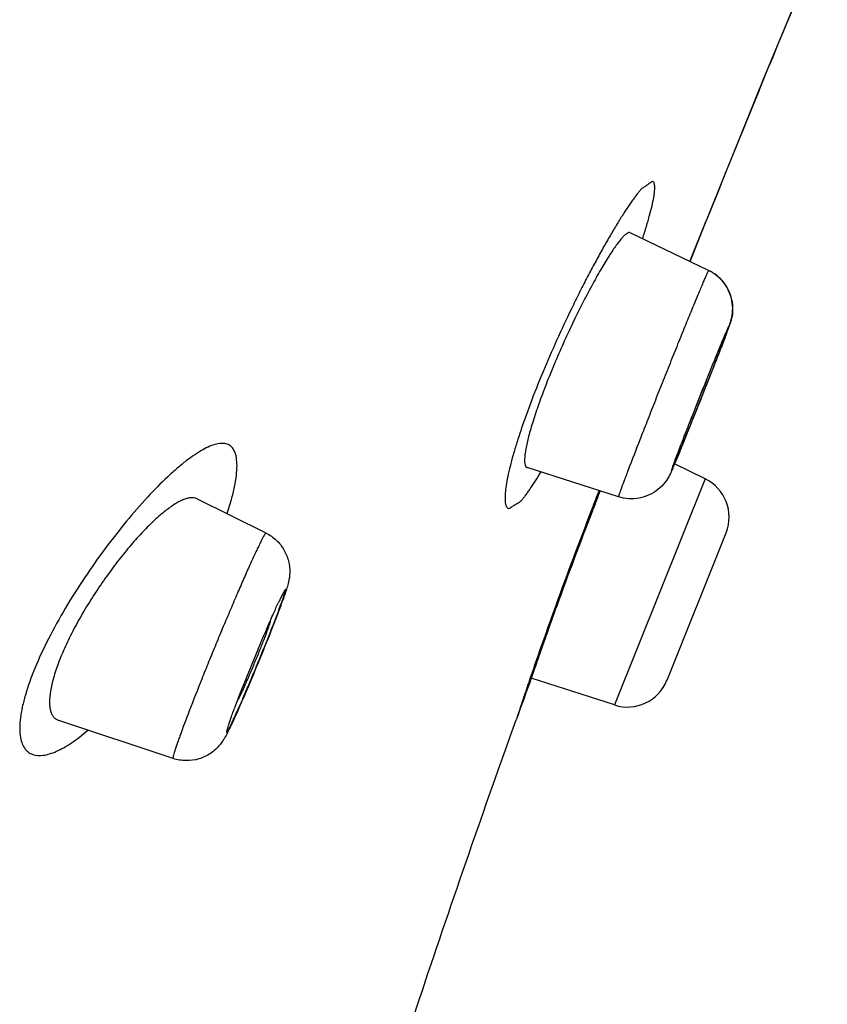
# Model space of a CAD drawing. Header units: millimetres. Extents: x -447 to 363, y -137 to 665.
# Tile 37 of 43: x 256 to 266, y 559 to 570. Entities that reach past the tile are written whole.
import ezdxf

# ---------------------------------------------------------------- set-up
doc = ezdxf.new("R2010")
doc.units = ezdxf.units.MM
doc.header["$LTSCALE"] = 23.1
doc.layers.get('0').update_dxf_attribs({"linetype": 'CONTINUOUS'})

msp = doc.modelspace()

# ---------------------------------------------------------------- linework, layer by layer
at = {"color": 7, "linetype": 'CONTINUOUS'}
for p, q in [((264.785, 569.743), (265.535, 571.547)), ((264.732, 569.613), (264.852, 569.905)), ((264.732, 569.612), (264.852, 569.905)), ((264.069, 567.974), (264.785, 569.743)), ((263.919, 567.599), (264.109, 568.075)), ((263.92, 567.598), (264.11, 568.075)), ((264.138, 567.494), (263.215, 567.937)), ((263.921, 567.598), (264.069, 567.974)), ((264.223, 566.423), (264.22, 566.415)), ((264.223, 566.423), (264.233, 566.448)), ((264.232, 566.447), (264.223, 566.423)), ((263.864, 565.521), (263.868, 565.531)), ((263.867, 565.529), (263.864, 565.521)), ((263.078, 564.829), (262.003, 565.172)), ((264.096, 565.042), (263.738, 565.215)), ((258.932, 564.402), (258.117, 564.806)), ((262.776, 564.679), (262.77, 564.664)), ((263.649, 562.67), (264.343, 564.406)), ((263.032, 562.379), (262.052, 562.694)), ((257.839, 561.749), (256.493, 562.196))]:
    msp.add_line(p, q, dxfattribs=at)
at = {"color": 9, "linetype": 'CONTINUOUS'}
for p, q in [((264.222, 566.423), (264.224, 566.426)), ((264.224, 566.426), (264.233, 566.451)), ((263.864, 565.521), (263.868, 565.533)), ((264.096, 565.042), (263.032, 562.379)), ((262.764, 564.684), (262.761, 564.675)), ((259.101, 563.633), (259.098, 563.627))]:
    msp.add_line(p, q, dxfattribs=at)
at = {"color": 7, "linetype": 'CONTINUOUS'}
for centre, radius, start, end in [((474.986, 483.496), 227.207, 157.21573, 157.64707), ((456.525, 491.059), 207.256, 157.72726, 158.18568), ((250.839, 571.803), 14.424, 339.1678, 339.546), ((268.067, 565.177), 4.048, 156.4769, 156.8493), ((258.476, 568.952), 6.271, 339.5699, 340.128), ((257.179, 569.433), 7.655, 339.5819, 339.7403), ((258.889, 568.802), 5.832, 339.7348, 339.9371), ((260.426, 568.242), 4.197, 339.9285, 340.1959), ((261.241, 567.948), 3.33, 340.1978, 340.347), ((231.433, 579.215), 35.197, 338.7329, 339.126), ((195.848, 593.1), 73.395, 337.93559, 338.67967), ((195.894, 593.081), 73.345, 337.93773, 338.68719), ((257.509, 567.848), 6.763, 336.6112, 337.0857), ((263.879, 564.591), 0.5, 338.2, 64.2), ((321.147, 542.136), 62.572, 158.66785, 158.88299), ((316.449, 543.942), 57.539, 158.89211, 160.08324), ((252.775, 565.9), 6.753, 339.9591, 340.1982), ((251.653, 566.309), 7.947, 339.7526, 339.9627), ((410.968, 508.608), 158.434, 160.03911, 160.22762), ((263.184, 562.855), 0.5, 252.2, 338.2)]:
    msp.add_arc(centre, radius, start, end, dxfattribs=at)
at = {"color": 9, "linetype": 'CONTINUOUS'}
for centre, radius, start, end in [((266.417, 565.894), 2.249, 156.0236, 156.4695), ((260.843, 568.057), 3.74, 339.9747, 340.1906), ((261.875, 567.685), 2.644, 340.196, 340.4677), ((197.897, 592.285), 71.189, 337.92695, 338.69826), ((320.985, 542.196), 62.413, 158.66557, 158.8807), ((316.023, 544.105), 57.096, 158.8827, 160.0909), ((263.068, 561.729), 4.4, 154.4365, 155.0517), ((255.391, 564.917), 3.956, 340.4358, 341.013), ((254.206, 565.337), 5.213, 340.1982, 340.4398), ((309.155, 546.609), 49.786, 160.1088, 161.1461)]:
    msp.add_arc(centre, radius, start, end, dxfattribs=at)
for points, knots in [([(263.477, 568.541), (263.465, 568.533), (263.447, 568.521), (263.423, 568.503), (263.405, 568.49), (263.387, 568.478), (263.367, 568.466), (263.346, 568.45), (263.323, 568.425), (263.297, 568.391), (263.268, 568.352), (263.236, 568.308), (263.192, 568.244), (263.132, 568.155), (263.058, 568.036), (262.98, 567.904), (262.897, 567.76), (262.812, 567.605), (262.724, 567.44), (262.635, 567.267), (262.516, 567.026), (262.37, 566.717), (262.206, 566.344), (262.06, 565.981), (261.954, 565.69), (261.883, 565.473), (261.839, 565.326), (261.803, 565.192), (261.775, 565.072), (261.756, 564.967), (261.745, 564.878), (261.742, 564.805), (261.746, 564.755), (261.754, 564.724), (261.762, 564.708), (261.773, 564.696), (261.782, 564.691), (261.786, 564.69)], [0, 0, 0, 0, 0.010144, 0.015461, 0.020725, 0.025764, 0.030702, 0.036461, 0.044305, 0.054501, 0.066161, 0.078556, 0.091654, 0.120643, 0.153292, 0.189128, 0.227865, 0.26916, 0.312646, 0.357922, 0.40457, 0.500248, 0.596045, 0.688213, 0.773145, 0.811832, 0.847509, 0.879848, 0.908533, 0.933377, 0.954271, 0.97115, 0.984029, 0.989051, 0.993235, 0.996774, 1, 1, 1, 1]), ([(263.361, 567.867), (263.377, 567.915), (263.406, 568.006), (263.443, 568.136), (263.472, 568.248), (263.49, 568.332), (263.499, 568.39), (263.503, 568.426), (263.505, 568.458), (263.505, 568.484), (263.502, 568.506), (263.497, 568.523), (263.489, 568.536), (263.481, 568.54), (263.477, 568.541)], [0, 0, 0, 0, 0.216154, 0.40817, 0.574302, 0.713375, 0.772494, 0.824558, 0.869535, 0.907472, 0.938565, 0.963319, 0.982943, 1, 1, 1, 1]), ([(264.138, 567.494), (264.138, 567.494), (264.137, 567.493), (264.136, 567.492), (264.134, 567.488), (264.131, 567.482), (264.127, 567.474), (264.121, 567.463), (264.115, 567.449), (264.108, 567.433), (264.097, 567.407), (264.08, 567.369), (264.058, 567.316), (264.032, 567.254), (264.003, 567.184), (263.97, 567.106), (263.936, 567.021), (263.898, 566.929), (263.844, 566.796), (263.772, 566.619), (263.683, 566.397), (263.592, 566.168), (263.501, 565.939), (263.414, 565.716), (263.311, 565.453), (263.22, 565.219), (263.146, 565.022), (263.117, 564.945), (263.105, 564.911)], [0, 0, 0, 0, 0.000176, 0.000559, 0.002036, 0.004482, 0.007897, 0.012277, 0.017614, 0.023899, 0.031119, 0.048311, 0.06906, 0.093209, 0.120573, 0.150946, 0.184095, 0.219769, 0.257695, 0.339136, 0.425942, 0.515473, 0.605009, 0.691827, 0.773287, 0.910467, 0.962018, 1, 1, 1, 1]), ([(264.366, 566.801), (264.368, 566.807), (264.371, 566.815), (264.374, 566.825), (264.376, 566.831), (264.378, 566.835), (264.378, 566.838), (264.379, 566.841), (264.379, 566.842), (264.379, 566.842), (264.379, 566.842), (264.378, 566.842), (264.378, 566.841), (264.377, 566.84), (264.376, 566.838), (264.374, 566.834), (264.372, 566.829), (264.368, 566.821), (264.364, 566.813), (264.362, 566.808)], [0, 0, 0, 0, 0.223906, 0.31315, 0.3871, 0.445675, 0.488824, 0.516573, 0.524765, 0.529398, 0.531907, 0.536559, 0.54477, 0.556753, 0.592233, 0.643138, 0.709452, 0.791106, 1, 1, 1, 1]), ([(264.233, 566.451), (264.258, 566.515), (264.3, 566.623), (264.341, 566.732), (264.357, 566.776)], [0, 0, 0, 0, 0.591446, 1, 1, 1, 1]), ([(258.473, 565.448), (258.455, 565.454), (258.413, 565.46), (258.344, 565.451), (258.267, 565.424), (258.182, 565.381), (258.089, 565.323), (257.989, 565.25), (257.883, 565.163), (257.728, 565.023), (257.526, 564.817), (257.281, 564.535), (257.034, 564.219), (256.793, 563.877), (256.569, 563.522), (256.372, 563.167), (256.213, 562.827), (256.115, 562.557), (256.064, 562.361), (256.041, 562.234), (256.032, 562.121), (256.036, 562.023), (256.054, 561.941), (256.084, 561.874), (256.129, 561.824), (256.167, 561.804), (256.187, 561.798)], [0, 0, 0, 0, 0.012309, 0.026735, 0.043948, 0.064223, 0.08762, 0.114085, 0.143508, 0.175734, 0.247779, 0.328312, 0.41506, 0.505378, 0.596205, 0.684071, 0.765337, 0.83652, 0.867513, 0.895096, 0.919215, 0.940015, 0.957798, 0.97308, 0.986722, 1, 1, 1, 1]), ([(263.718, 565.19), (263.715, 565.183), (263.712, 565.172), (263.707, 565.16), (263.705, 565.152), (263.703, 565.146), (263.702, 565.142), (263.701, 565.14), (263.701, 565.139), (263.701, 565.138), (263.701, 565.137), (263.701, 565.137), (263.702, 565.137), (263.702, 565.138), (263.703, 565.139), (263.703, 565.14), (263.705, 565.143), (263.707, 565.147), (263.71, 565.153), (263.713, 565.161), (263.717, 565.17), (263.724, 565.185), (263.733, 565.207), (263.747, 565.237), (263.762, 565.273), (263.786, 565.331), (263.82, 565.414), (263.848, 565.484), (263.864, 565.521)], [0, 0, 0, 0, 0.0492, 0.068882, 0.085237, 0.098241, 0.107876, 0.111428, 0.114139, 0.116018, 0.117096, 0.117593, 0.118484, 0.120155, 0.122655, 0.125994, 0.130177, 0.141072, 0.155331, 0.172933, 0.193849, 0.218043, 0.276093, 0.346679, 0.429306, 0.523393, 0.743225, 1, 1, 1, 1]), ([(258.473, 564.629), (258.491, 564.684), (258.524, 564.789), (258.562, 564.94), (258.584, 565.074), (258.593, 565.189), (258.587, 565.273), (258.575, 565.33), (258.559, 565.374), (258.534, 565.412), (258.501, 565.437), (258.482, 565.445), (258.473, 565.448)], [0, 0, 0, 0, 0.198559, 0.375864, 0.530318, 0.661573, 0.770345, 0.816963, 0.858974, 0.932093, 0.965958, 1, 1, 1, 1]), ([(261.786, 564.69), (261.799, 564.697), (261.817, 564.708), (261.839, 564.722), (261.851, 564.73), (261.86, 564.735), (261.869, 564.74), (261.878, 564.746), (261.887, 564.752), (261.895, 564.756), (261.904, 564.759), (261.913, 564.766), (261.923, 564.774), (261.934, 564.784), (261.946, 564.797), (261.963, 564.818), (261.985, 564.847), (262.012, 564.885), (262.041, 564.926), (262.07, 564.969), (262.112, 565.034), (262.143, 565.085), (262.164, 565.12)], [0, 0, 0, 0, 0.073285, 0.111248, 0.129962, 0.14795, 0.165538, 0.183975, 0.202773, 0.219037, 0.234157, 0.252564, 0.274755, 0.300232, 0.329959, 0.363461, 0.438237, 0.519123, 0.603869, 0.693702, 0.789679, 1, 1, 1, 1]), ([(263.105, 564.911), (263.103, 564.905), (263.098, 564.893), (263.093, 564.877), (263.088, 564.863), (263.084, 564.851), (263.081, 564.842), (263.079, 564.836), (263.078, 564.831), (263.078, 564.83), (263.078, 564.829), (263.078, 564.829)], [0, 0, 0, 0, 0.232004, 0.433972, 0.605475, 0.746218, 0.855968, 0.934567, 0.98205, 0.994358, 1, 1, 1, 1]), ([(258.932, 564.402), (258.931, 564.402), (258.929, 564.401), (258.924, 564.397), (258.917, 564.386), (258.905, 564.367), (258.89, 564.341), (258.873, 564.306), (258.852, 564.264), (258.828, 564.214), (258.801, 564.158), (258.772, 564.095), (258.728, 563.998), (258.669, 563.864), (258.593, 563.69), (258.512, 563.5), (258.427, 563.3), (258.342, 563.094), (258.257, 562.888), (258.152, 562.627), (258.038, 562.336), (257.953, 562.112), (257.918, 562.012)], [0, 0, 0, 0, 0.000805, 0.002225, 0.007428, 0.01592, 0.027696, 0.042696, 0.060837, 0.08201, 0.106087, 0.13292, 0.162345, 0.228234, 0.302131, 0.382217, 0.466517, 0.552954, 0.639397, 0.723713, 0.877758, 1, 1, 1, 1]), ([(259.131, 563.63), (259.134, 563.638), (259.139, 563.653), (259.146, 563.675), (259.152, 563.693), (259.156, 563.709), (259.159, 563.72), (259.16, 563.726), (259.161, 563.73), (259.161, 563.733), (259.161, 563.736), (259.161, 563.737), (259.16, 563.738), (259.158, 563.738), (259.156, 563.736), (259.152, 563.731), (259.147, 563.722), (259.14, 563.711), (259.132, 563.696), (259.123, 563.678), (259.112, 563.656), (259.105, 563.641), (259.101, 563.633)], [0, 0, 0, 0, 0.111606, 0.209031, 0.291894, 0.359888, 0.412793, 0.433553, 0.450523, 0.463739, 0.473307, 0.479548, 0.483679, 0.488778, 0.496885, 0.523908, 0.56603, 0.623327, 0.695659, 0.782779, 0.884358, 1, 1, 1, 1]), ([(258.518, 562.226), (258.513, 562.211), (258.503, 562.182), (258.491, 562.148), (258.484, 562.125), (258.479, 562.11), (258.475, 562.097), (258.472, 562.086), (258.47, 562.077), (258.468, 562.069), (258.468, 562.065), (258.468, 562.062), (258.468, 562.061), (258.468, 562.06), (258.469, 562.059), (258.472, 562.061), (258.474, 562.063), (258.478, 562.069), (258.482, 562.075), (258.487, 562.084), (258.493, 562.095), (258.5, 562.108), (258.508, 562.123), (258.519, 562.146), (258.535, 562.18), (258.557, 562.225), (258.58, 562.277), (258.606, 562.335), (258.645, 562.422), (258.697, 562.542), (258.762, 562.695), (258.829, 562.855), (258.895, 563.018), (258.959, 563.175), (259.031, 563.359), (259.081, 563.49), (259.11, 563.571)], [0, 0, 0, 0, 0.026802, 0.049467, 0.059181, 0.067785, 0.075259, 0.081588, 0.08676, 0.09077, 0.093625, 0.09463, 0.09537, 0.095884, 0.096286, 0.097462, 0.099672, 0.103021, 0.107532, 0.113203, 0.120026, 0.127988, 0.137072, 0.147257, 0.170832, 0.198491, 0.229971, 0.26497, 0.303154, 0.387578, 0.480006, 0.57689, 0.674513, 0.769125, 0.857096, 1, 1, 1, 1]), ([(262.04, 562.698), (262.016, 562.627), (261.975, 562.506), (261.927, 562.362), (261.901, 562.283), (261.885, 562.235), (261.882, 562.224), (261.874, 562.201), (261.875, 562.204)], [0, 0, 0, 0, 0.426637, 0.742064, 0.855114, 0.936668, 0.985401, 1, 1, 1, 1]), ([(256.187, 561.798), (256.226, 561.783), (256.296, 561.781), (256.389, 561.803), (256.469, 561.834), (256.555, 561.877), (256.682, 561.956), (256.775, 562.029), (256.837, 562.082)], [0, 0, 0, 0, 0.16999, 0.27257, 0.388985, 0.519896, 0.665478, 1, 1, 1, 1]), ([(257.918, 562.012), (257.91, 561.993), (257.897, 561.956), (257.879, 561.904), (257.864, 561.859), (257.853, 561.822), (257.844, 561.792), (257.839, 561.771), (257.837, 561.758), (257.837, 561.751), (257.838, 561.749), (257.839, 561.749)], [0, 0, 0, 0, 0.226943, 0.426521, 0.597524, 0.73893, 0.849932, 0.92999, 0.979033, 0.992415, 1, 1, 1, 1])]:
    msp.add_open_spline(points, degree=3, knots=knots, dxfattribs=at)
at = {"color": 7, "linetype": 'CONTINUOUS'}
for points, knots in [([(263.215, 567.937), (263.204, 567.943), (263.184, 567.934), (263.166, 567.92), (263.147, 567.904), (263.121, 567.877), (263.087, 567.837), (263.05, 567.787), (263.009, 567.728), (262.947, 567.633), (262.863, 567.494), (262.717, 567.232), (262.53, 566.862), (262.355, 566.472), (262.226, 566.155), (262.143, 565.932), (262.074, 565.729), (262.022, 565.55), (261.992, 565.42), (261.978, 565.332), (261.974, 565.295), (261.974, 565.277)], [0, 0, 0, 0, 0.012566, 0.017525, 0.023316, 0.037456, 0.055029, 0.075973, 0.100173, 0.127473, 0.190605, 0.26359, 0.430347, 0.607961, 0.694079, 0.774827, 0.847743, 0.910664, 0.961825, 0.982589, 1, 1, 1, 1]), ([(264.138, 567.494), (264.174, 567.476), (264.242, 567.433), (264.325, 567.345), (264.386, 567.24), (264.419, 567.124), (264.424, 567.011), (264.409, 566.923), (264.389, 566.862), (264.379, 566.833), (264.374, 566.82)], [0, 0, 0, 0, 0.151988, 0.303975, 0.455916, 0.607673, 0.758046, 0.884103, 0.945644, 1, 1, 1, 1]), ([(264.377, 566.828), (264.388, 566.857), (264.409, 566.919), (264.425, 567.023), (264.417, 567.136), (264.382, 567.248), (264.322, 567.35), (264.24, 567.434), (264.173, 567.477), (264.138, 567.494)], [0, 0, 0, 0, 0.119417, 0.251201, 0.400012, 0.549856, 0.699862, 0.849921, 1, 1, 1, 1]), ([(263.718, 565.19), (263.732, 565.228), (263.769, 565.327), (263.836, 565.5), (263.921, 565.717), (264.047, 566.037), (264.17, 566.345), (264.28, 566.615), (264.326, 566.724), (264.345, 566.768)], [0, 0, 0, 0, 0.072565, 0.185791, 0.327562, 0.485102, 0.792171, 0.914644, 1, 1, 1, 1]), ([(264.353, 566.762), (264.336, 566.716), (264.296, 566.611), (264.255, 566.506), (264.232, 566.447)], [0, 0, 0, 0, 0.434336, 1, 1, 1, 1]), ([(263.909, 565.687), (263.95, 565.788), (264.032, 565.993), (264.113, 566.197), (264.152, 566.3)], [0, 0, 0, 0, 0.499982, 1, 1, 1, 1]), ([(263.864, 565.521), (263.852, 565.491), (263.81, 565.389), (263.768, 565.287), (263.738, 565.215)], [0, 0, 0, 0, 0.296424, 1, 1, 1, 1]), ([(263.738, 565.215), (263.757, 565.259), (263.799, 565.361), (263.841, 565.463), (263.864, 565.521)], [0, 0, 0, 0, 0.43552, 1, 1, 1, 1]), ([(261.974, 565.277), (261.973, 565.263), (261.973, 565.239), (261.976, 565.21), (261.982, 565.192), (261.988, 565.183), (261.994, 565.176), (262, 565.173), (262.003, 565.172)], [0, 0, 0, 0, 0.363043, 0.640899, 0.75067, 0.843909, 0.924867, 1, 1, 1, 1]), ([(263.716, 565.164), (263.71, 565.15), (263.698, 565.122), (263.671, 565.066), (263.625, 564.991), (263.545, 564.91), (263.44, 564.846), (263.322, 564.809), (263.199, 564.801), (263.117, 564.817), (263.078, 564.829)], [0, 0, 0, 0, 0.056359, 0.114709, 0.234228, 0.385765, 0.539127, 0.692706, 0.846339, 1, 1, 1, 1]), ([(258.117, 564.806), (258.107, 564.811), (258.085, 564.818), (258.049, 564.819), (258.008, 564.812), (257.963, 564.797), (257.914, 564.775), (257.84, 564.732), (257.74, 564.66), (257.614, 564.55), (257.479, 564.416), (257.339, 564.259), (257.196, 564.084), (257.055, 563.894), (256.917, 563.693), (256.789, 563.486), (256.672, 563.279), (256.572, 563.076), (256.491, 562.883), (256.431, 562.707), (256.404, 562.594), (256.395, 562.541)], [0, 0, 0, 0, 0.010963, 0.023041, 0.03682, 0.052657, 0.070736, 0.091136, 0.138852, 0.195386, 0.259862, 0.331129, 0.407817, 0.488363, 0.571009, 0.653832, 0.734776, 0.81174, 0.882707, 0.945905, 1, 1, 1, 1]), ([(258.932, 564.402), (258.975, 564.38), (259.036, 564.338), (259.102, 564.267), (259.156, 564.187), (259.202, 564.076), (259.216, 563.944), (259.201, 563.838), (259.178, 563.758), (259.155, 563.687), (259.138, 563.639), (259.129, 563.613)], [0, 0, 0, 0, 0.159796, 0.239854, 0.319842, 0.478688, 0.632457, 0.752072, 0.830531, 0.908496, 1, 1, 1, 1]), ([(258.518, 562.226), (258.534, 562.27), (258.572, 562.37), (258.66, 562.598), (258.786, 562.91), (258.916, 563.22), (259.014, 563.445), (259.058, 563.542), (259.078, 563.585)], [0, 0, 0, 0, 0.096356, 0.217158, 0.499999, 0.78284, 0.903643, 1, 1, 1, 1]), ([(259.109, 563.559), (259.071, 563.455), (258.982, 563.227), (258.841, 562.877), (258.695, 562.531), (258.598, 562.309), (258.553, 562.21)], [0, 0, 0, 0, 0.228001, 0.502266, 0.775304, 1, 1, 1, 1]), ([(262.351, 563.543), (262.329, 563.483), (262.288, 563.368), (262.237, 563.227), (262.201, 563.122), (262.176, 563.052), (262.153, 562.987), (262.133, 562.928), (262.114, 562.875), (262.098, 562.828), (262.086, 562.793), (262.078, 562.769), (262.073, 562.754), (262.068, 562.74), (262.064, 562.728), (262.06, 562.718), (262.057, 562.709), (262.055, 562.703), (262.054, 562.7), (262.053, 562.698), (262.053, 562.696), (262.052, 562.695), (262.052, 562.694), (262.052, 562.694), (262.052, 562.694)], [0, 0, 0, 0, 0.213711, 0.408889, 0.498241, 0.581473, 0.658149, 0.727872, 0.790276, 0.845036, 0.891866, 0.912229, 0.930521, 0.946717, 0.960798, 0.972743, 0.982539, 0.99017, 0.993172, 0.995629, 0.997541, 0.998907, 0.999727, 1, 1, 1, 1]), ([(258.956, 563.278), (258.961, 563.291), (258.967, 563.309), (258.975, 563.331), (258.979, 563.344), (258.982, 563.354), (258.984, 563.362), (258.984, 563.366), (258.984, 563.369), (258.984, 563.37)], [0, 0, 0, 0, 0.424377, 0.594882, 0.736209, 0.847551, 0.92837, 0.978568, 1, 1, 1, 1]), ([(258.984, 563.37), (258.983, 563.37), (258.982, 563.369), (258.981, 563.367), (258.98, 563.367)], [0, 0, 0, 0, 0.307171, 1, 1, 1, 1]), ([(258.603, 562.445), (258.604, 562.445), (258.606, 562.447), (258.608, 562.45), (258.612, 562.457), (258.618, 562.467), (258.624, 562.479), (258.631, 562.494), (258.64, 562.511), (258.653, 562.539), (258.671, 562.579), (258.695, 562.633), (258.721, 562.694), (258.75, 562.76), (258.779, 562.83), (258.819, 562.925), (258.865, 563.04), (258.915, 563.165), (258.944, 563.243), (258.956, 563.278)], [0, 0, 0, 0, 0.002292, 0.007667, 0.016322, 0.028247, 0.043382, 0.061641, 0.082916, 0.107079, 0.16346, 0.229406, 0.303303, 0.383334, 0.467537, 0.553841, 0.724276, 0.877996, 1, 1, 1, 1]), ([(256.395, 562.541), (256.388, 562.498), (256.382, 562.435), (256.387, 562.357), (256.396, 562.309), (256.411, 562.268), (256.433, 562.235), (256.46, 562.211), (256.482, 562.2), (256.493, 562.196)], [0, 0, 0, 0, 0.340543, 0.482909, 0.607996, 0.718049, 0.8166, 0.908601, 1, 1, 1, 1]), ([(258.603, 562.45), (258.602, 562.448), (258.602, 562.447), (258.602, 562.445), (258.603, 562.445)], [0, 0, 0, 0, 0.692727, 1, 1, 1, 1]), ([(258.553, 562.21), (258.54, 562.181), (258.515, 562.129), (258.479, 562.055), (258.449, 561.998), (258.418, 561.949), (258.369, 561.883), (258.281, 561.802), (258.144, 561.737), (257.99, 561.716), (257.888, 561.733), (257.839, 561.749)], [0, 0, 0, 0, 0.099539, 0.182803, 0.258971, 0.304752, 0.365614, 0.517393, 0.677489, 0.83863, 1, 1, 1, 1]), ([(258.072, 549.814), (258.326, 550.828), (258.867, 552.87), (259.769, 555.943), (260.771, 559.063), (261.496, 561.15), (261.875, 562.204)], [0, 0, 0, 0, 0.24192, 0.488619, 0.741026, 1, 1, 1, 1])]:
    msp.add_open_spline(points, degree=3, knots=knots, dxfattribs=at)

doc.saveas('drawing.dxf')
